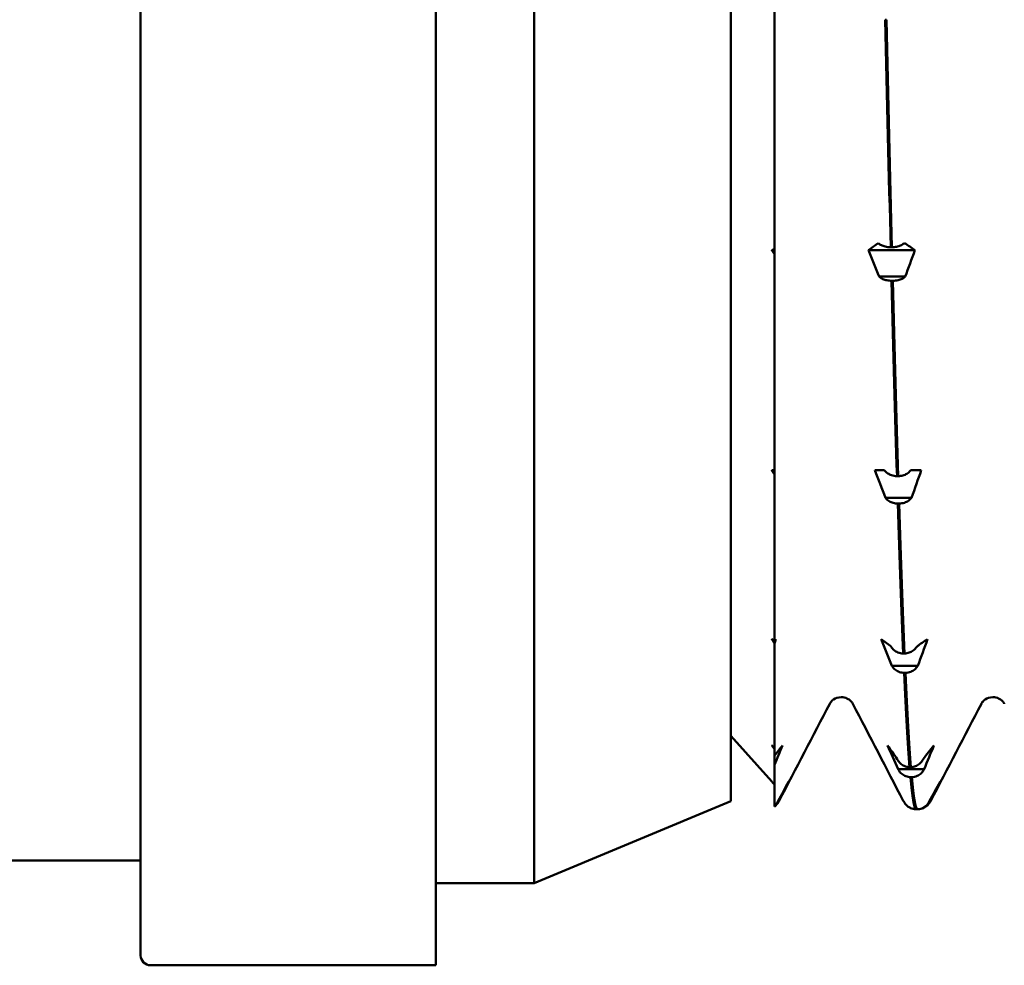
# Model space of a CAD drawing. Header units: millimetres. Extents: x 79 to 341, y 53 to 270.
# Tile 6 of 32: x 159 to 174, y 58 to 73. Entities that reach past the tile are written whole.
import ezdxf

# ---------------------------------------------------------------- set-up
doc = ezdxf.new("R2010")
doc.units = ezdxf.units.MM
doc.layers.add('Видимый контур (ГОСТ)', color=7, linetype='Continuous', lineweight=50)

msp = doc.modelspace()

# ---------------------------------------------------------------- linework, layer by layer
at = {"layer": 'Видимый контур (ГОСТ)'}
for p, q in [((164.918, 58.387), (164.918, 96.387)), ((160.418, 58.537), (160.418, 96.237)), ((166.418, 59.637), (166.418, 95.137)), ((169.418, 60.887), (169.418, 93.887)), ((170.08, 73.14), (170.08, 69.303)), ((171.79, 72.799), (171.771, 72.799)), ((171.665, 69.396), (171.67, 69.391)), ((172.057, 69.391), (172.062, 69.396)), ((170.08, 69.287), (170.041, 69.287)), ((170.08, 69.303), (170.08, 69.287)), ((170.08, 69.287), (170.08, 69.227)), ((170.08, 69.227), (170.08, 65.932)), ((172.224, 69.287), (171.516, 69.287)), ((171.854, 69.332), (171.873, 69.332)), ((171.683, 68.878), (171.678, 68.883)), ((172.075, 68.883), (171.678, 68.883)), ((171.886, 68.82), (171.867, 68.82)), ((172.075, 68.883), (172.07, 68.878)), ((170.08, 65.932), (170.08, 65.87)), ((171.612, 65.932), (171.761, 65.932)), ((171.761, 65.932), (171.766, 65.925)), ((172.153, 65.925), (172.159, 65.932)), ((172.159, 65.932), (172.32, 65.932)), ((170.08, 65.87), (170.08, 63.378)), ((171.95, 65.843), (171.97, 65.843)), ((171.779, 65.507), (171.774, 65.514)), ((172.172, 65.514), (171.774, 65.514)), ((172.172, 65.514), (172.167, 65.507)), ((171.983, 65.424), (171.963, 65.424)), ((170.08, 63.34), (170.08, 63.378)), ((170.08, 63.34), (170.08, 63.297)), ((170.08, 63.288), (170.08, 63.34)), ((170.08, 61.582), (170.08, 63.288)), ((171.857, 63.249), (171.862, 63.241)), ((172.25, 63.241), (172.255, 63.249)), ((172.046, 63.14), (172.066, 63.14)), ((171.876, 62.945), (171.87, 62.954)), ((172.268, 62.954), (171.87, 62.954)), ((172.268, 62.954), (172.263, 62.945)), ((172.079, 62.844), (172.059, 62.844)), ((169.418, 61.887), (170.041, 61.187)), ((170.08, 61.442), (170.08, 61.582)), ((170.08, 61.081), (170.08, 61.442)), ((171.954, 61.53), (171.959, 61.521)), ((172.143, 61.408), (172.162, 61.408)), ((172.346, 61.521), (172.351, 61.53)), ((171.972, 61.367), (171.967, 61.377)), ((172.364, 61.377), (171.967, 61.377)), ((172.175, 61.255), (172.156, 61.255)), ((172.364, 61.377), (172.359, 61.367)), ((170.08, 60.817), (170.08, 61.081)), ((169.418, 60.887), (166.418, 59.637)), ((170.08, 60.807), (170.08, 60.817)), ((170.131, 60.882), (170.136, 60.892)), ((170.149, 60.892), (170.136, 60.892)), ((170.149, 60.892), (170.144, 60.882)), ((172.442, 60.882), (172.447, 60.892)), ((172.461, 60.892), (172.447, 60.892)), ((172.461, 60.892), (172.455, 60.882)), ((172.239, 60.765), (172.258, 60.765)), ((172.272, 60.765), (172.258, 60.765)), ((160.418, 59.987), (154.918, 59.987)), ((164.918, 59.637), (166.418, 59.637)), ((160.568, 58.387), (164.918, 58.387))]:
    msp.add_line(p, q, dxfattribs=at)
msp.add_arc((160.568, 58.537), 0.15, 180, 270, dxfattribs=at)
for points in [[(171.771, 72.799), (171.798, 71.595), (171.826, 70.429), (171.854, 69.332)], [(171.873, 69.332), (171.845, 70.429), (171.818, 71.595), (171.79, 72.799)], [(171.516, 69.287), (171.565, 69.323), (171.615, 69.36), (171.665, 69.396)], [(172.062, 69.396), (172.117, 69.36), (172.171, 69.323), (172.224, 69.287)], [(171.678, 68.883), (171.624, 69.018), (171.57, 69.153), (171.516, 69.287)], [(172.224, 69.287), (172.175, 69.152), (172.125, 69.018), (172.075, 68.883)], [(171.867, 68.82), (171.895, 67.746), (171.922, 66.745), (171.95, 65.843)], [(171.97, 65.843), (171.942, 66.745), (171.914, 67.746), (171.886, 68.82)], [(171.774, 65.514), (171.72, 65.653), (171.666, 65.793), (171.612, 65.932)], [(172.32, 65.932), (172.271, 65.793), (172.222, 65.653), (172.172, 65.514)], [(171.963, 65.424), (171.991, 64.554), (172.019, 63.786), (172.046, 63.14)], [(172.066, 63.14), (172.038, 63.786), (172.01, 64.554), (171.983, 65.424)], [(170.105, 63.358), (170.097, 63.334), (170.088, 63.311), (170.08, 63.288)], [(170.08, 63.34), (170.088, 63.346), (170.097, 63.352), (170.105, 63.358)], [(171.87, 62.954), (171.816, 63.088), (171.762, 63.223), (171.709, 63.358)], [(171.709, 63.358), (171.758, 63.322), (171.807, 63.285), (171.857, 63.249)], [(172.255, 63.249), (172.309, 63.285), (172.363, 63.322), (172.417, 63.358)], [(172.417, 63.358), (172.368, 63.223), (172.318, 63.088), (172.268, 62.954)], [(172.059, 62.844), (172.087, 62.237), (172.115, 61.754), (172.143, 61.408)], [(172.162, 61.408), (172.134, 61.754), (172.107, 62.237), (172.079, 62.844)], [(170.924, 62.374), (170.667, 61.881), (170.41, 61.387), (170.153, 60.894)], [(172.046, 60.894), (171.789, 61.387), (171.532, 61.881), (171.275, 62.374)], [(173.236, 62.374), (172.979, 61.881), (172.722, 61.387), (172.465, 60.894)], [(170.202, 61.739), (170.161, 61.64), (170.121, 61.541), (170.08, 61.442)], [(170.08, 61.582), (170.121, 61.634), (170.161, 61.687), (170.202, 61.739)], [(171.967, 61.377), (171.912, 61.498), (171.858, 61.618), (171.805, 61.739)], [(171.805, 61.739), (171.854, 61.67), (171.904, 61.6), (171.954, 61.53)], [(172.351, 61.53), (172.405, 61.6), (172.459, 61.67), (172.513, 61.739)], [(172.513, 61.739), (172.464, 61.618), (172.414, 61.498), (172.364, 61.377)], [(172.156, 61.255), (172.184, 60.952), (172.211, 60.787), (172.239, 60.765)], [(172.258, 60.765), (172.231, 60.787), (172.203, 60.952), (172.175, 61.255)], [(170.136, 60.892), (170.19, 60.99), (170.244, 61.089), (170.298, 61.187)], [(170.298, 61.187), (170.249, 61.089), (170.199, 60.99), (170.149, 60.892)], [(172.447, 60.892), (172.502, 60.99), (172.556, 61.089), (172.609, 61.187)], [(172.609, 61.187), (172.56, 61.089), (172.511, 60.99), (172.461, 60.892)], [(170.08, 60.817), (170.101, 60.835), (170.118, 60.857), (170.131, 60.882)], [(170.153, 60.894), (170.142, 60.873), (170.127, 60.845), (170.088, 60.813)], [(172.465, 60.894), (172.453, 60.873), (172.439, 60.845), (172.399, 60.813)]]:
    msp.add_open_spline(points, degree=3, dxfattribs=at)
for points, knots in [([(171.67, 69.391), (171.681, 69.38), (171.695, 69.37), (171.73, 69.354), (171.75, 69.347), (171.798, 69.336), (171.826, 69.333), (171.854, 69.332)], [-0.02287204, -0.02287204, -0.02287204, -0.02287204, -0.01567294, -0.01567294, -0.00847425, -0.00847425, 0, 0, 0, 0]), ([(171.873, 69.332), (171.897, 69.333), (171.921, 69.335), (171.966, 69.344), (171.986, 69.35), (172.026, 69.367), (172.044, 69.378), (172.057, 69.391)], [-0.02286575, -0.02286575, -0.02286575, -0.02286575, -0.01566856, -0.01566856, -0.00847177, -0.00847177, 0, 0, 0, 0]), ([(171.867, 68.82), (171.843, 68.821), (171.819, 68.823), (171.775, 68.832), (171.754, 68.838), (171.714, 68.855), (171.696, 68.866), (171.683, 68.878)], [-0.02286575, -0.02286575, -0.02286575, -0.02286575, -0.01566856, -0.01566856, -0.00847177, -0.00847177, 0, 0, 0, 0]), ([(172.07, 68.878), (172.059, 68.868), (172.045, 68.858), (172.01, 68.842), (171.99, 68.835), (171.942, 68.824), (171.915, 68.821), (171.886, 68.82)], [-0.02287204, -0.02287204, -0.02287204, -0.02287204, -0.01567294, -0.01567294, -0.00847425, -0.00847425, 0, 0, 0, 0]), ([(171.766, 65.925), (171.777, 65.91), (171.792, 65.896), (171.827, 65.873), (171.847, 65.863), (171.894, 65.848), (171.922, 65.843), (171.95, 65.843)], [-0.02287204, -0.02287204, -0.02287204, -0.02287204, -0.01567294, -0.01567294, -0.00847425, -0.00847425, 0, 0, 0, 0]), ([(171.97, 65.843), (171.993, 65.843), (172.017, 65.847), (172.062, 65.859), (172.083, 65.868), (172.123, 65.892), (172.14, 65.907), (172.153, 65.925)], [-0.02286575, -0.02286575, -0.02286575, -0.02286575, -0.01566856, -0.01566856, -0.00847177, -0.00847177, 0, 0, 0, 0]), ([(171.963, 65.424), (171.939, 65.425), (171.916, 65.429), (171.871, 65.441), (171.85, 65.45), (171.81, 65.473), (171.792, 65.489), (171.779, 65.507)], [-0.02286575, -0.02286575, -0.02286575, -0.02286575, -0.01566856, -0.01566856, -0.00847177, -0.00847177, 0, 0, 0, 0]), ([(172.167, 65.507), (172.155, 65.492), (172.141, 65.478), (172.106, 65.455), (172.086, 65.445), (172.039, 65.43), (172.011, 65.425), (171.983, 65.424)], [-0.02287204, -0.02287204, -0.02287204, -0.02287204, -0.01567294, -0.01567294, -0.00847425, -0.00847425, 0, 0, 0, 0]), ([(171.862, 63.241), (171.874, 63.222), (171.888, 63.206), (171.923, 63.177), (171.943, 63.165), (171.99, 63.146), (172.018, 63.141), (172.046, 63.14)], [-0.02287204, -0.02287204, -0.02287204, -0.02287204, -0.01567294, -0.01567294, -0.00847425, -0.00847425, 0, 0, 0, 0]), ([(172.066, 63.14), (172.09, 63.141), (172.113, 63.145), (172.158, 63.16), (172.179, 63.171), (172.219, 63.2), (172.237, 63.219), (172.25, 63.241)], [-0.02286575, -0.02286575, -0.02286575, -0.02286575, -0.01566856, -0.01566856, -0.00847177, -0.00847177, 0, 0, 0, 0]), ([(172.059, 62.844), (172.036, 62.845), (172.012, 62.849), (171.967, 62.864), (171.946, 62.875), (171.906, 62.904), (171.889, 62.923), (171.876, 62.945)], [-0.02286575, -0.02286575, -0.02286575, -0.02286575, -0.01566856, -0.01566856, -0.00847177, -0.00847177, 0, 0, 0, 0]), ([(172.263, 62.945), (172.252, 62.927), (172.237, 62.91), (172.202, 62.881), (172.182, 62.87), (172.135, 62.851), (172.107, 62.845), (172.079, 62.844)], [-0.02287204, -0.02287204, -0.02287204, -0.02287204, -0.01567294, -0.01567294, -0.00847425, -0.00847425, 0, 0, 0, 0]), ([(171.1, 62.474), (171.054, 62.474), (171.011, 62.457), (170.96, 62.423), (170.947, 62.407), (170.931, 62.386), (170.927, 62.379), (170.924, 62.374)], [0, 0, 0, 0, 0.02780266, 0.02780266, 0.05196062, 0.05196062, 0.07433052, 0.07433052, 0.07433052, 0.07433052]), ([(171.275, 62.374), (171.271, 62.382), (171.264, 62.396), (171.229, 62.43), (171.211, 62.443), (171.163, 62.466), (171.132, 62.474), (171.1, 62.474)], [0, 0, 0, 0, 0.03595059, 0.03595059, 0.0548056, 0.0548056, 0.07436259, 0.07436259, 0.07436259, 0.07436259]), ([(173.411, 62.474), (173.365, 62.474), (173.322, 62.457), (173.272, 62.423), (173.259, 62.407), (173.242, 62.386), (173.238, 62.379), (173.236, 62.374)], [0, 0, 0, 0, 0.02780266, 0.02780266, 0.05196062, 0.05196062, 0.07433052, 0.07433052, 0.07433052, 0.07433052]), ([(173.586, 62.374), (173.582, 62.382), (173.575, 62.396), (173.54, 62.43), (173.523, 62.443), (173.475, 62.466), (173.443, 62.474), (173.411, 62.474)], [0, 0, 0, 0, 0.03595059, 0.03595059, 0.0548056, 0.0548056, 0.07436259, 0.07436259, 0.07436259, 0.07436259]), ([(171.959, 61.521), (171.97, 61.5), (171.984, 61.481), (172.019, 61.449), (172.039, 61.436), (172.087, 61.415), (172.114, 61.409), (172.143, 61.408)], [-0.02287204, -0.02287204, -0.02287204, -0.02287204, -0.01567294, -0.01567294, -0.00847425, -0.00847425, 0, 0, 0, 0]), ([(172.162, 61.408), (172.186, 61.409), (172.21, 61.414), (172.254, 61.43), (172.275, 61.442), (172.315, 61.475), (172.333, 61.496), (172.346, 61.521)], [-0.02286575, -0.02286575, -0.02286575, -0.02286575, -0.01566856, -0.01566856, -0.00847177, -0.00847177, 0, 0, 0, 0]), ([(172.156, 61.255), (172.132, 61.256), (172.108, 61.26), (172.063, 61.277), (172.043, 61.289), (172.003, 61.322), (171.985, 61.343), (171.972, 61.367)], [-0.02286575, -0.02286575, -0.02286575, -0.02286575, -0.01566856, -0.01566856, -0.00847177, -0.00847177, 0, 0, 0, 0]), ([(172.359, 61.367), (172.348, 61.347), (172.334, 61.328), (172.299, 61.296), (172.279, 61.283), (172.231, 61.262), (172.203, 61.256), (172.175, 61.255)], [-0.02287204, -0.02287204, -0.02287204, -0.02287204, -0.01567294, -0.01567294, -0.00847425, -0.00847425, 0, 0, 0, 0]), ([(170.144, 60.882), (170.133, 60.86), (170.118, 60.841), (170.094, 60.818), (170.087, 60.812), (170.08, 60.807)], [-0.022872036, -0.022872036, -0.022872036, -0.022872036, -0.015672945, -0.015672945, -0.012897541, -0.012897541, -0.012897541, -0.012897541]), ([(172.112, 60.813), (172.079, 60.839), (172.064, 60.863), (172.05, 60.886), (172.048, 60.89), (172.046, 60.894)], [0, 0, 0, 0, 0.03497996, 0.03497996, 0.04236746, 0.04236746, 0.04236746, 0.04236746]), ([(172.112, 60.813), (172.126, 60.801), (172.141, 60.792), (172.183, 60.773), (172.211, 60.766), (172.239, 60.765)], [-0.01387742, -0.01387742, -0.01387742, -0.01387742, -0.00847425, -0.00847425, 0, 0, 0, 0]), ([(172.258, 60.765), (172.282, 60.766), (172.306, 60.771), (172.351, 60.788), (172.372, 60.801), (172.411, 60.834), (172.429, 60.857), (172.442, 60.882)], [-0.02286575, -0.02286575, -0.02286575, -0.02286575, -0.01566856, -0.01566856, -0.00847177, -0.00847177, 0, 0, 0, 0]), ([(172.455, 60.882), (172.444, 60.86), (172.43, 60.841), (172.395, 60.808), (172.375, 60.794), (172.327, 60.773), (172.3, 60.766), (172.272, 60.765)], [-0.02287204, -0.02287204, -0.02287204, -0.02287204, -0.01567294, -0.01567294, -0.00847425, -0.00847425, 0, 0, 0, 0])]:
    msp.add_open_spline(points, degree=3, knots=knots, dxfattribs=at)
for points, weights in [([(170.041, 69.287), (170.06, 69.295), (170.08, 69.303)], [1.00006146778, 1.00003258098, 1]), ([(170.08, 69.227), (170.06, 69.257), (170.041, 69.287)], [1, 1.00003258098, 1.00006146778]), ([(170.041, 65.932), (170.06, 65.932), (170.08, 65.932)], [1.00006146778, 1.00003258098, 1]), ([(170.08, 65.87), (170.06, 65.901), (170.041, 65.932)], [1, 1.00003258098, 1.00006146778]), ([(170.041, 63.358), (170.06, 63.35), (170.08, 63.342)], [1.00006146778, 1.00003258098, 1]), ([(170.08, 63.297), (170.06, 63.328), (170.041, 63.358)], [1, 1.00003258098, 1.00006146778]), ([(170.041, 61.739), (170.06, 61.724), (170.08, 61.708)], [1.00006146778, 1.00003258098, 1]), ([(170.08, 61.685), (170.06, 61.712), (170.041, 61.739)], [1, 1.00003258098, 1.00006146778]), ([(170.041, 61.187), (170.06, 61.165), (170.08, 61.143)], [1.00006146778, 1.00003258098, 1])]:
    msp.add_rational_spline(points, weights, degree=2, dxfattribs=at)

doc.saveas('drawing.dxf')
